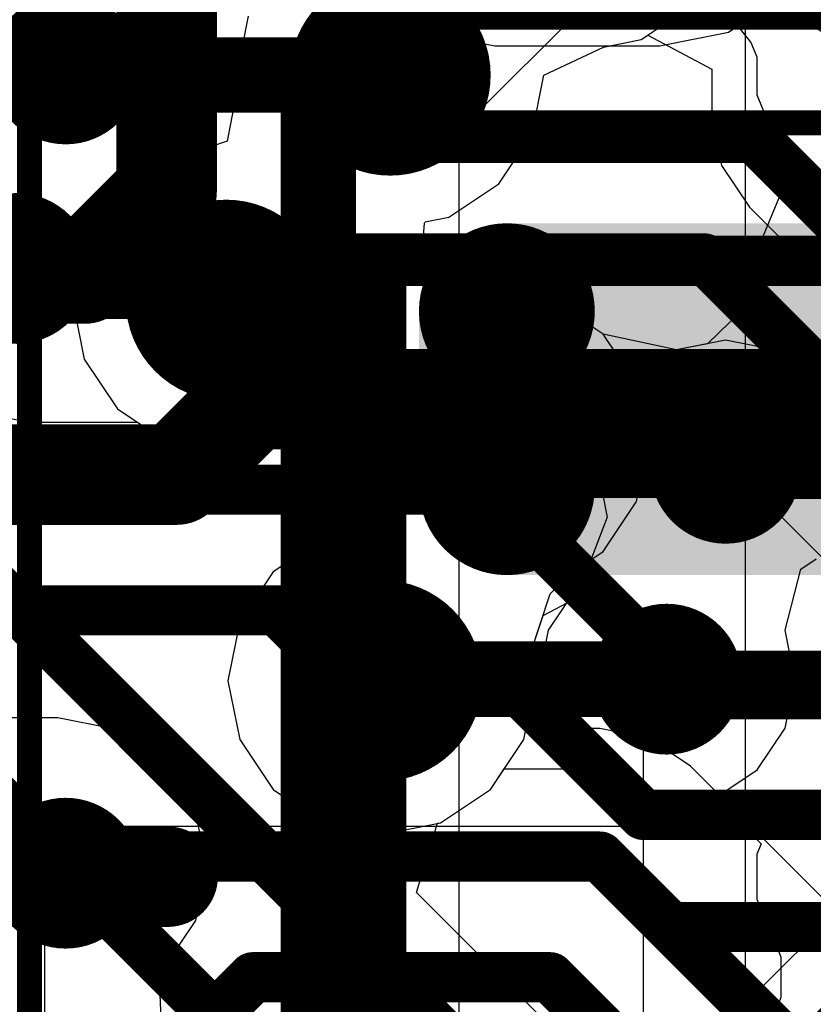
# Model space of a CAD drawing. Header units: millimetres. Extents: x -2 to 68, y -2 to 27.4.
# Tile 65 of 256: x 16.5 to 18, y 5.8 to 7.8. Entities that reach past the tile are written whole.
import ezdxf

# ---------------------------------------------------------------- set-up
doc = ezdxf.new("R2010")
doc.units = ezdxf.units.MM
for name, color, linetype in [('BottomLayer', 5, 'Continuous'), ('DrillGuide', 244, 'Continuous'), ('Mechanical13', 56, 'Continuous'), ('Mechanical15', 56, 'Continuous'), ('MidLayer1', 16, 'Continuous'), ('MidLayer2', 76, 'Continuous'), ('MidLayer3', 90, 'Continuous'), ('MidLayer4', 156, 'Continuous'), ('MidLayer5', 130, 'Continuous'), ('MidLayer6', 216, 'Continuous'), ('MidLayer7', 6, 'Continuous'), ('MidLayer8', 54, 'Continuous'), ('MultiLayer', 9, 'Continuous'), ('TopLayer', 1, 'Continuous'), ('TopPaste', 8, 'Continuous'), ('TopSolder', 216, 'Continuous'), ('ViaHoleLayer', 16, 'Continuous')]:
    doc.layers.add(name, color=color, linetype=linetype)

# ---------------------------------------------------------------- blocks, each defined once
blk = doc.blocks.new('QFN40P700X700X100_HS_57L_226')
at = {"layer": 'Mechanical15', "const_width": 0.05}
blk.add_lwpolyline([(-3.85, 3.85), (-3.85, -3.85)], dxfattribs=at)
blk = doc.blocks.new('INDC2520X10L_287')
at = {"layer": 'Mechanical13', "const_width": 0.1}
for points in [[(-1.325, 1.075), (1.325, 1.075)], [(1.325, 1.075), (1.325, -1.075)]]:
    blk.add_lwpolyline(points, dxfattribs=at)
at = {"layer": 'Mechanical13', "const_width": 0.05}
blk.add_lwpolyline([(1.3, 1.075, 1), (1.35, 1.075, 1)], format="xyb", close=True, dxfattribs=at)
blk.add_lwpolyline([(1.3, 1.075, 1), (1.35, 1.075, 1)], format="xyb", close=True, dxfattribs=at)
at = {"layer": 'Mechanical15'}
for points, const_width in [([(-1.6, 1.2), (1.6, 1.2)], 0.05), ([(1.6, 1.2), (1.6, -1.2)], 0.05), ([(0, 0.5), (0, -0.5)], 0.1)]:
    blk.add_lwpolyline(points, dxfattribs=dict(at, const_width=const_width))
for points, const_width in [([(1.5875, 1.2, 1), (1.6125, 1.2, 1)], 0.025), ([(1.5875, 1.2, 1), (1.6125, 1.2, 1)], 0.025), ([(-0.025, 0.5, 1), (0.025, 0.5, 1)], 0.05)]:
    blk.add_lwpolyline(points, format="xyb", close=True, dxfattribs=dict(at, const_width=const_width))
at = {"layer": 'TopLayer', "const_width": 0.175}
for points in [[(0.7875, 0.825, 1), (0.9625, 0.825, 1)], [(1.1375, 0.825, 1), (1.3125, 0.825, 1)]]:
    blk.add_lwpolyline(points, format="xyb", close=True, dxfattribs=at)
at = {"layer": 'TopLayer'}
for points in [[(1.225, -1), (1.225, 1), (0.875, -1), (0.875, 1)], [(1.4, -0.825), (1.4, 0.825), (0.7, -0.825), (0.7, 0.825)]]:
    blk.add_solid(points, dxfattribs=at)
at = {"layer": 'TopPaste', "const_width": 0.175}
for points in [[(0.7875, 0.825, 1), (0.9625, 0.825, 1)], [(1.1375, 0.825, 1), (1.3125, 0.825, 1)]]:
    blk.add_lwpolyline(points, format="xyb", close=True, dxfattribs=at)
at = {"layer": 'TopPaste'}
for points in [[(1.225, -1), (1.225, 1), (0.875, -1), (0.875, 1)], [(1.4, -0.825), (1.4, 0.825), (0.7, -0.825), (0.7, 0.825)]]:
    blk.add_solid(points, dxfattribs=at)
at = {"layer": 'TopSolder', "const_width": 0.175}
for points in [[(0.7875, 0.825, 1), (0.9625, 0.825, 1)], [(1.1375, 0.825, 1), (1.3125, 0.825, 1)]]:
    blk.add_lwpolyline(points, format="xyb", close=True, dxfattribs=at)
at = {"layer": 'TopSolder'}
for points in [[(1.225, -1), (1.225, 1), (0.875, -1), (0.875, 1)], [(1.4, -0.825), (1.4, 0.825), (0.7, -0.825), (0.7, 0.825)]]:
    blk.add_solid(points, dxfattribs=at)
blk = doc.blocks.new('CAP_0402_408')
at = {"layer": 'Mechanical13', "const_width": 0.12}
for points in [[(-0.53, 0.28), (0.53, 0.28)], [(-0.53, -0.28), (-0.53, 0.28)], [(0.53, -0.28), (0.53, 0.28)], [(-0.53, -0.28), (0.53, -0.28)]]:
    blk.add_lwpolyline(points, dxfattribs=at)
at = {"layer": 'Mechanical13', "const_width": 0.06}
for points in [[(-0.56, 0.28, 1), (-0.5, 0.28, 1)], [(-0.56, 0.28, 1), (-0.5, 0.28, 1)], [(0.5, 0.28, 1), (0.56, 0.28, 1)], [(0.5, 0.28, 1), (0.56, 0.28, 1)], [(-0.56, -0.28, 1), (-0.5, -0.28, 1)], [(-0.56, -0.28, 1), (-0.5, -0.28, 1)], [(0.5, -0.28, 1), (0.56, -0.28, 1)], [(0.5, -0.28, 1), (0.56, -0.28, 1)]]:
    blk.add_lwpolyline(points, format="xyb", close=True, dxfattribs=at)
at = {"layer": 'Mechanical15', "const_width": 0.05}
for points in [[(-0.9, 0.44), (0.9, 0.44)], [(-0.9, -0.44), (-0.9, 0.44)], [(0.9, -0.44), (0.9, 0.44)], [(0, -0.22), (0, 0.22)], [(-0.22, 0), (0.22, 0)], [(-0.9, -0.44), (0.9, -0.44)]]:
    blk.add_lwpolyline(points, dxfattribs=at)
at = {"layer": 'Mechanical15'}
for points, const_width in [([(-0.9125, 0.44, 1), (-0.8875, 0.44, 1)], 0.025), ([(-0.9125, 0.44, 1), (-0.8875, 0.44, 1)], 0.025), ([(0.8875, 0.44, 1), (0.9125, 0.44, 1)], 0.025), ([(0.8875, 0.44, 1), (0.9125, 0.44, 1)], 0.025), ([(-0.0125, 0.22, 1), (0.0125, 0.22, 1)], 0.025), ([(0.165, 0, 1), (-0.165, 0, 1)], 0.05), ([(-0.2325, 0, 1), (-0.2075, 0, 1)], 0.025), ([(-0.1775, 0, 1), (-0.1525, 0, 1)], 0.025), ([(0.1525, 0, 1), (0.1775, 0, 1)], 0.025), ([(0.2075, 0, 1), (0.2325, 0, 1)], 0.025), ([(-0.0125, -0.22, 1), (0.0125, -0.22, 1)], 0.025), ([(-0.9125, -0.44, 1), (-0.8875, -0.44, 1)], 0.025), ([(-0.9125, -0.44, 1), (-0.8875, -0.44, 1)], 0.025), ([(0.8875, -0.44, 1), (0.9125, -0.44, 1)], 0.025), ([(0.8875, -0.44, 1), (0.9125, -0.44, 1)], 0.025)]:
    blk.add_lwpolyline(points, format="xyb", close=True, dxfattribs=dict(at, const_width=const_width))
at = {"layer": 'TopLayer', "const_width": 0.1508}
for points in [[(-0.6746, 0.1392, 1), (-0.5238, 0.1392, 1)], [(-0.3462, 0.1392, 1), (-0.1954, 0.1392, 1)], [(0.1954, 0.1392, 1), (0.3462, 0.1392, 1)], [(0.5238, 0.1392, 1), (0.6746, 0.1392, 1)], [(-0.6746, -0.1392, 1), (-0.5238, -0.1392, 1)], [(-0.3462, -0.1392, 1), (-0.1954, -0.1392, 1)], [(0.1954, -0.1392, 1), (0.3462, -0.1392, 1)], [(0.5238, -0.1392, 1), (0.6746, -0.1392, 1)]]:
    blk.add_lwpolyline(points, format="xyb", close=True, dxfattribs=at)
at = {"layer": 'TopLayer'}
for points in [[(-0.2708, 0.29), (-0.5992, 0.29), (-0.2708, -0.29), (-0.5992, -0.29)], [(0.2708, -0.29), (0.5992, -0.29), (0.2708, 0.29), (0.5992, 0.29)], [(-0.12, 0.1392), (-0.75, 0.1392), (-0.12, -0.1392), (-0.75, -0.1392)], [(0.12, -0.1392), (0.75, -0.1392), (0.12, 0.1392), (0.75, 0.1392)]]:
    blk.add_solid(points, dxfattribs=at)
at = {"layer": 'TopPaste', "const_width": 0.1508}
for points in [[(-0.6746, 0.1392, 1), (-0.5238, 0.1392, 1)], [(-0.3462, 0.1392, 1), (-0.1954, 0.1392, 1)], [(0.1954, 0.1392, 1), (0.3462, 0.1392, 1)], [(0.5238, 0.1392, 1), (0.6746, 0.1392, 1)], [(-0.6746, -0.1392, 1), (-0.5238, -0.1392, 1)], [(-0.3462, -0.1392, 1), (-0.1954, -0.1392, 1)], [(0.1954, -0.1392, 1), (0.3462, -0.1392, 1)], [(0.5238, -0.1392, 1), (0.6746, -0.1392, 1)]]:
    blk.add_lwpolyline(points, format="xyb", close=True, dxfattribs=at)
at = {"layer": 'TopPaste'}
for points in [[(-0.2708, 0.29), (-0.5992, 0.29), (-0.2708, -0.29), (-0.5992, -0.29)], [(0.2708, -0.29), (0.5992, -0.29), (0.2708, 0.29), (0.5992, 0.29)], [(-0.12, 0.1392), (-0.75, 0.1392), (-0.12, -0.1392), (-0.75, -0.1392)], [(0.12, -0.1392), (0.75, -0.1392), (0.12, 0.1392), (0.75, 0.1392)]]:
    blk.add_solid(points, dxfattribs=at)
at = {"layer": 'TopSolder', "const_width": 0.1508}
for points in [[(-0.6746, 0.1392, 1), (-0.5238, 0.1392, 1)], [(-0.3462, 0.1392, 1), (-0.1954, 0.1392, 1)], [(0.1954, 0.1392, 1), (0.3462, 0.1392, 1)], [(0.5238, 0.1392, 1), (0.6746, 0.1392, 1)], [(-0.6746, -0.1392, 1), (-0.5238, -0.1392, 1)], [(-0.3462, -0.1392, 1), (-0.1954, -0.1392, 1)], [(0.1954, -0.1392, 1), (0.3462, -0.1392, 1)], [(0.5238, -0.1392, 1), (0.6746, -0.1392, 1)]]:
    blk.add_lwpolyline(points, format="xyb", close=True, dxfattribs=at)
at = {"layer": 'TopSolder'}
for points in [[(-0.2708, 0.29), (-0.5992, 0.29), (-0.2708, -0.29), (-0.5992, -0.29)], [(0.2708, -0.29), (0.5992, -0.29), (0.2708, 0.29), (0.5992, 0.29)], [(-0.12, 0.1392), (-0.75, 0.1392), (-0.12, -0.1392), (-0.75, -0.1392)], [(0.12, -0.1392), (0.75, -0.1392), (0.12, 0.1392), (0.75, 0.1392)]]:
    blk.add_solid(points, dxfattribs=at)

msp = doc.modelspace()

# ---------------------------------------------------------------- linework, layer by layer
at = {"layer": 'BottomLayer'}
for p, q in [((17.3304, 7.5839), (17.6731, 7.9266)), ((17.832, 7.8579), (17.9107, 7.7596)), ((17.9107, 7.7596), (17.9226, 7.7313)), ((17.9226, 7.7313), (17.9226, 7.6554)), ((17.9226, 7.6554), (17.9703, 7.5403)), ((17.3304, 4.4245), (17.3304, 7.5839)), ((17.9703, 7.5403), (17.9703, 7.4597)), ((17.9703, 7.4597), (17.9226, 7.3446)), ((17.9226, 7.3446), (17.9226, 7.2845)), ((17.9226, 7.2845), (17.8905, 7.2242)), ((17.8905, 7.2242), (17.8245, 7.1603)), ((17.8245, 7.1603), (17.7627, 7.148)), ((17.7627, 7.148), (17.68, 7.0928)), ((17.68, 7.0928), (17.6247, 7.0101)), ((17.6247, 7.0101), (17.6053, 6.9125)), ((17.6053, 6.9125), (17.6247, 6.815)), ((17.6247, 6.815), (17.5726, 6.6798)), ((17.5726, 6.6798), (17.5628, 6.6732)), ((17.5628, 6.6732), (17.5075, 6.5905)), ((17.5075, 6.5905), (17.4881, 6.493)), ((17.4881, 6.493), (17.5075, 6.3955)), ((17.5075, 6.3955), (17.5628, 6.3128)), ((17.5628, 6.3128), (17.6455, 6.2575)), ((17.6455, 6.2575), (17.743, 6.2381)), ((17.743, 6.2381), (17.8311, 6.2556)), ((17.8311, 6.2556), (17.8668, 6.2308)), ((17.8668, 6.2308), (17.9312, 6.1653)), ((17.9312, 6.1653), (17.9226, 6.1446)), ((17.9226, 6.1446), (17.9226, 6.0554)), ((17.9226, 6.0554), (17.9703, 5.9403)), ((17.9703, 5.9403), (17.9703, 5.8597)), ((17.9703, 5.8597), (17.9226, 5.7446))]:
    msp.add_line(p, q, dxfattribs=at)
for points, const_width in [([(17.05, 7.7), (17.5505, 8.2005)], 0.15), ([(17.05, 4.4245), (17.05, 7.7)], 0.15), ([(15.855, 7.7), (16.54, 7.7)], 0.1), ([(16.3903, 7.3101), (16.449, 7.3101)], 0.11), ([(17.8602, 6.9125), (17.8665, 6.9063)], 0.11), ([(17.8665, 6.9063), (18.4287, 6.9063)], 0.11), ([(17.743, 6.493), (17.75, 6.5)], 0.1), ([(17.75, 6.5), (18.435, 6.5)], 0.1), ([(15.855, 6.1), (16.54, 6.1)], 0.1)]:
    msp.add_lwpolyline(points, dxfattribs=dict(at, const_width=const_width))
for points, const_width in [([(16.472, 7.707, 1), (16.622, 7.707, 1)], 0.15), ([(17.0125, 7.7, 1), (17.0875, 7.7, 1)], 0.075), ([(17.0125, 7.7, 1), (17.0875, 7.7, 1)], 0.075), ([(16.515, 7.7, 1), (16.565, 7.7, 1)], 0.05), ([(16.374, 7.3101, 1), (16.524, 7.3101, 1)], 0.15), ([(16.4215, 7.3101, 1), (16.4765, 7.3101, 1)], 0.055), ([(17.7852, 6.9125, 1), (17.9352, 6.9125, 1)], 0.15), ([(17.8327, 6.9125, 1), (17.8877, 6.9125, 1)], 0.055), ([(17.839, 6.9063, 1), (17.894, 6.9063, 1)], 0.055), ([(17.839, 6.9063, 1), (17.894, 6.9063, 1)], 0.055), ([(17.668, 6.493, 1), (17.818, 6.493, 1)], 0.15), ([(17.718, 6.493, 1), (17.768, 6.493, 1)], 0.05), ([(17.725, 6.5, 1), (17.775, 6.5, 1)], 0.05), ([(17.725, 6.5, 1), (17.775, 6.5, 1)], 0.05), ([(16.472, 6.107, 1), (16.622, 6.107, 1)], 0.15), ([(16.515, 6.1, 1), (16.565, 6.1, 1)], 0.05)]:
    msp.add_lwpolyline(points, format="xyb", close=True, dxfattribs=dict(at, const_width=const_width))
at = {"layer": 'DrillGuide'}
for points, const_width in [([(17.1428, 7.6948, 1), (17.2428, 7.6948, 1)], 0.1), ([(16.522, 7.707, 1), (16.572, 7.707, 1)], 0.05), ([(16.424, 7.3101, 1), (16.474, 7.3101, 1)], 0.05), ([(16.8165, 7.2469, 1), (16.9165, 7.2469, 1)], 0.1), ([(17.3503, 6.9634, 1), (17.4503, 6.9634, 1)], 0.1), ([(17.8352, 6.9125, 1), (17.8852, 6.9125, 1)], 0.05), ([(17.126, 6.49, 1), (17.226, 6.49, 1)], 0.1), ([(17.718, 6.493, 1), (17.768, 6.493, 1)], 0.05), ([(16.522, 6.107, 1), (16.572, 6.107, 1)], 0.05)]:
    msp.add_lwpolyline(points, format="xyb", close=True, dxfattribs=dict(at, const_width=const_width))
at = {"layer": 'MidLayer1'}
for p, q in [((16.4998, 7.8372), (16.558, 7.75)), ((17.6924, 7.7655), (17.7916, 7.8318)), ((17.617, 7.7505), (17.6924, 7.7655)), ((16.558, 7.75), (16.6452, 7.6918)), ((17.4986, 7.6948), (17.617, 7.7505)), ((16.6452, 7.6918), (16.748, 7.6713)), ((17.4753, 7.5778), (17.4986, 7.6948)), ((16.748, 7.6713), (16.76, 7.6713)), ((16.76, 7.6713), (16.7756, 7.6657)), ((16.7756, 7.6657), (16.7834, 7.6449)), ((16.7834, 7.6449), (16.7519, 7.5378)), ((17.409, 7.4785), (17.4753, 7.5778)), ((16.7422, 7.5246), (16.6502, 7.4632)), ((16.7519, 7.5378), (16.7422, 7.5246)), ((17.3098, 7.4122), (17.409, 7.4785)), ((16.6502, 7.4632), (16.5839, 7.3639)), ((17.2627, 7.4029), (17.3098, 7.4122)), ((17.2582, 7.3661), (17.2608, 7.4001)), ((17.2608, 7.4001), (17.2627, 7.4029)), ((17.3776, 7.2647), (17.2582, 7.3661)), ((16.5839, 7.3639), (16.5606, 7.2469)), ((17.4003, 7.2692), (17.3776, 7.2647)), ((17.5174, 7.2459), (17.4003, 7.2692)), ((16.5606, 7.2469), (16.5839, 7.1298)), ((17.6166, 7.1796), (17.5174, 7.2459)), ((17.6829, 7.0804), (17.6166, 7.1796)), ((16.5839, 7.1298), (16.6502, 7.0306)), ((17.7062, 6.9634), (17.6829, 7.0804)), ((16.6502, 7.0306), (16.7494, 6.9643)), ((16.7494, 6.9643), (16.8665, 6.941)), ((16.8665, 6.941), (16.9721, 6.962)), ((16.9721, 6.962), (16.9856, 6.9523)), ((17.6829, 6.8463), (17.7062, 6.9634)), ((16.9856, 6.9523), (17.0726, 6.8716)), ((17.0726, 6.8716), (17.06, 6.7855)), ((17.6166, 6.7471), (17.6829, 6.8463)), ((17.06, 6.7855), (17.0281, 6.7519)), ((17.0281, 6.7519), (16.9597, 6.7063)), ((17.5483, 6.7014), (17.6166, 6.7471)), ((16.9597, 6.7063), (16.8934, 6.6071)), ((17.5114, 6.6626), (17.5483, 6.7014)), ((17.4715, 6.5421), (17.5114, 6.6626)), ((16.8934, 6.6071), (16.8701, 6.49)), ((17.4819, 6.49), (17.4715, 6.5421)), ((16.8701, 6.49), (16.8934, 6.3729)), ((17.4586, 6.3729), (17.4819, 6.49)), ((16.8934, 6.3729), (16.9597, 6.2737)), ((17.3923, 6.2737), (17.4586, 6.3729)), ((16.9597, 6.2737), (17.0589, 6.2074)), ((17.2931, 6.2074), (17.3923, 6.2737)), ((17.0589, 6.2074), (17.176, 6.1841)), ((17.176, 6.1841), (17.2931, 6.2074))]:
    msp.add_line(p, q, dxfattribs=at)
for points, const_width in [([(16.673, 7.94, 1), (16.823, 7.94, 1)], 0.15), ([(17.0928, 7.6948, 1), (17.2928, 7.6948, 1)], 0.2), ([(16.7665, 7.2469, 1), (16.9665, 7.2469, 1)], 0.2), ([(17.3003, 6.9634, 1), (17.5003, 6.9634, 1)], 0.2), ([(17.076, 6.49, 1), (17.276, 6.49, 1)], 0.2)]:
    msp.add_lwpolyline(points, format="xyb", close=True, dxfattribs=dict(at, const_width=const_width))
at = {"layer": 'MidLayer2'}
for points, const_width in [([(17.0928, 7.6948, 1), (17.2928, 7.6948, 1)], 0.2), ([(16.7665, 7.2469, 1), (16.9665, 7.2469, 1)], 0.2), ([(17.3003, 6.9634, 1), (17.5003, 6.9634, 1)], 0.2), ([(17.3753, 6.9634, 1), (17.4253, 6.9634, 1)], 0.05), ([(17.3405, 6.8937, 1), (17.3905, 6.8937, 1)], 0.05), ([(17.3168, 6.87, 1), (17.3668, 6.87, 1)], 0.05), ([(17.3168, 6.87, 1), (17.3668, 6.87, 1)], 0.05), ([(17.3753, 6.8588, 1), (17.4253, 6.8588, 1)], 0.05), ([(17.3753, 6.8588, 1), (17.4253, 6.8588, 1)], 0.05), ([(17.3987, 6.8588, 1), (17.4487, 6.8588, 1)], 0.05), ([(17.3987, 6.8588, 1), (17.4487, 6.8588, 1)], 0.05), ([(17.4706, 6.7869, 1), (17.5206, 6.7869, 1)], 0.05), ([(17.4706, 6.7869, 1), (17.5206, 6.7869, 1)], 0.05), ([(17.4706, 6.7636, 1), (17.5206, 6.7636, 1)], 0.05), ([(17.4706, 6.7636, 1), (17.5206, 6.7636, 1)], 0.05), ([(16.9424, 6.63, 1), (16.9924, 6.63, 1)], 0.05), ([(16.9424, 6.63, 1), (16.9924, 6.63, 1)], 0.05), ([(17.076, 6.49, 1), (17.276, 6.49, 1)], 0.2), ([(17.0824, 6.49, 1), (17.1324, 6.49, 1)], 0.05), ([(17.0824, 6.49, 1), (17.1324, 6.49, 1)], 0.05), ([(17.151, 6.49, 1), (17.201, 6.49, 1)], 0.05), ([(17.151, 6.49, 1), (17.201, 6.49, 1)], 0.05), ([(17.1716, 6.4694, 1), (17.2216, 6.4694, 1)], 0.05), ([(17.1716, 6.4694, 1), (17.2216, 6.4694, 1)], 0.05), ([(17.4254, 6.4694, 1), (17.4754, 6.4694, 1)], 0.05), ([(17.4254, 6.4694, 1), (17.4754, 6.4694, 1)], 0.05), ([(17.7712, 6.463, 1), (17.8212, 6.463, 1)], 0.05), ([(17.7712, 6.463, 1), (17.8212, 6.463, 1)], 0.05), ([(17.6718, 6.223, 1), (17.7218, 6.223, 1)], 0.05), ([(17.6718, 6.223, 1), (17.7218, 6.223, 1)], 0.05)]:
    msp.add_lwpolyline(points, format="xyb", close=True, dxfattribs=dict(at, const_width=const_width))
at = {"layer": 'MidLayer2', "const_width": 0.1}
for points in [[(17.4003, 6.8588), (17.4003, 6.9634)], [(17.3418, 6.87), (17.3655, 6.8937)], [(16.405, 6.87), (17.3418, 6.87)], [(17.4003, 6.8588), (17.4237, 6.8588)], [(17.4237, 6.8588), (17.4956, 6.7869)], [(17.4956, 6.7636), (17.4956, 6.7869)], [(17.4956, 6.7636), (17.7962, 6.463)], [(16.3056, 6.63), (16.9674, 6.63)], [(16.9674, 6.63), (17.1074, 6.49)], [(17.1074, 6.49), (17.176, 6.49)], [(17.176, 6.49), (17.1966, 6.4694)], [(17.1966, 6.4694), (17.4504, 6.4694)], [(17.4504, 6.4694), (17.6968, 6.223)], [(17.7962, 6.463), (18.3497, 6.463)], [(17.6968, 6.223), (18.2503, 6.223)]]:
    msp.add_lwpolyline(points, dxfattribs=at)
at = {"layer": 'MidLayer3'}
for p, q in [((18.0973, 7.7502), (18.0146, 7.8055)), ((17.6959, 6.9116), (17.8264, 6.9608)), ((17.8264, 6.9608), (18.3524, 6.4348)), ((17.6829, 6.8463), (17.6959, 6.9116)), ((17.6166, 6.7471), (17.6829, 6.8463)), ((17.5483, 6.7014), (17.6166, 6.7471)), ((17.5114, 6.6626), (17.5483, 6.7014)), ((17.4715, 6.5421), (17.5114, 6.6626)), ((17.4819, 6.49), (17.4715, 6.5421)), ((17.5599, 6.3949), (17.4819, 6.49)), ((17.61, 6.3949), (17.5599, 6.3949)), ((17.7075, 6.3755), (17.61, 6.3949)), ((17.7902, 6.3202), (17.7075, 6.3755)), ((18.7805, 5.33), (17.7902, 6.3202))]:
    msp.add_line(p, q, dxfattribs=at)
for points, const_width in [([(17.0928, 7.6948, 1), (17.2928, 7.6948, 1)], 0.2), ([(17.1047, 7.6948, 1), (17.1547, 7.6948, 1)], 0.05), ([(17.1047, 7.6948, 1), (17.1547, 7.6948, 1)], 0.05), ([(17.1678, 7.6948, 1), (17.2178, 7.6948, 1)], 0.05), ([(17.2296, 7.57, 1), (17.2796, 7.57, 1)], 0.05), ([(17.2296, 7.57, 1), (17.2796, 7.57, 1)], 0.05), ([(17.892, 7.57, 1), (17.942, 7.57, 1)], 0.05), ([(17.892, 7.57, 1), (17.942, 7.57, 1)], 0.05), ([(16.7665, 7.2469, 1), (16.9665, 7.2469, 1)], 0.2), ([(16.8415, 7.3295, 1), (16.8915, 7.3295, 1)], 0.05), ([(16.8415, 7.3295, 1), (16.8915, 7.3295, 1)], 0.05), ([(16.842, 7.33, 1), (16.892, 7.33, 1)], 0.05), ([(16.842, 7.33, 1), (16.892, 7.33, 1)], 0.05), ([(17.7926, 7.33, 1), (17.8426, 7.33, 1)], 0.05), ([(17.7926, 7.33, 1), (17.8426, 7.33, 1)], 0.05), ([(16.8415, 7.2469, 1), (16.8915, 7.2469, 1)], 0.05), ([(17.3003, 6.9634, 1), (17.5003, 6.9634, 1)], 0.2), ([(17.076, 6.49, 1), (17.276, 6.49, 1)], 0.2), ([(17.585, 6.14, 1), (17.635, 6.14, 1)], 0.05), ([(17.585, 6.14, 1), (17.635, 6.14, 1)], 0.05), ([(16.8949, 5.9, 1), (16.9449, 5.9, 1)], 0.05), ([(16.8949, 5.9, 1), (16.9449, 5.9, 1)], 0.05), ([(17.4856, 5.9, 1), (17.5356, 5.9, 1)], 0.05), ([(17.4856, 5.9, 1), (17.5356, 5.9, 1)], 0.05)]:
    msp.add_lwpolyline(points, format="xyb", close=True, dxfattribs=dict(at, const_width=const_width))
at = {"layer": 'MidLayer3', "const_width": 0.1}
for points in [[(17.1297, 7.6948), (17.1928, 7.6948)], [(17.1297, 7.6948), (17.2546, 7.57)], [(17.2546, 7.57), (17.917, 7.57)], [(17.917, 7.57), (18.632, 6.855)], [(16.8665, 7.3295), (16.867, 7.33)], [(16.8665, 7.2469), (16.8665, 7.3295)], [(16.867, 7.33), (17.8176, 7.33)], [(17.8176, 7.33), (18.5326, 6.615)], [(16.0318, 6.14), (17.61, 6.14)], [(17.61, 6.14), (18.85, 4.9)], [(16.745, 5.7252), (16.9199, 5.9)], [(16.9199, 5.9), (17.5106, 5.9)], [(17.5106, 5.9), (18.7506, 4.66)]]:
    msp.add_lwpolyline(points, dxfattribs=at)
at = {"layer": 'MidLayer4'}
for p, q in [((17.6924, 7.7655), (17.7916, 7.8318)), ((17.617, 7.7505), (17.6924, 7.7655)), ((17.4986, 7.6948), (17.617, 7.7505)), ((17.4753, 7.5778), (17.4986, 7.6948)), ((17.409, 7.4785), (17.4753, 7.5778)), ((17.3098, 7.4122), (17.409, 7.4785)), ((17.2627, 7.4029), (17.3098, 7.4122)), ((17.2582, 7.3661), (17.2608, 7.4001)), ((17.2608, 7.4001), (17.2627, 7.4029)), ((17.3776, 7.2647), (17.2582, 7.3661)), ((17.4003, 7.2692), (17.3776, 7.2647)), ((17.5174, 7.2459), (17.4003, 7.2692)), ((17.6166, 7.1796), (17.5174, 7.2459)), ((17.7627, 7.148), (17.6166, 7.1796)), ((17.8602, 7.1674), (17.7627, 7.148)), ((17.9578, 7.148), (17.8602, 7.1674)), ((18.0405, 7.0928), (17.9578, 7.148)), ((16.3673, 7.0254), (16.4746, 7.004)), ((16.4746, 7.004), (16.69, 7.004)), ((16.69, 7.004), (16.7494, 6.9643)), ((16.7494, 6.9643), (16.8665, 6.941)), ((16.8665, 6.941), (16.9721, 6.962)), ((16.9721, 6.962), (16.9856, 6.9523)), ((16.9856, 6.9523), (17.0726, 6.8716)), ((17.0726, 6.8716), (17.06, 6.7855)), ((17.06, 6.7855), (17.0281, 6.7519)), ((17.0281, 6.7519), (16.9597, 6.7063)), ((18.01, 6.7119), (18.0405, 6.7323)), ((16.9597, 6.7063), (16.8934, 6.6071)), ((17.9785, 6.5905), (18.01, 6.7119)), ((16.8934, 6.6071), (16.8701, 6.49)), ((17.9979, 6.493), (17.9785, 6.5905)), ((16.8701, 6.49), (16.8934, 6.3729)), ((17.9785, 6.3955), (17.9979, 6.493)), ((16.5313, 6.4161), (16.1714, 6.4161)), ((16.6386, 6.3947), (16.5313, 6.4161)), ((16.7295, 6.334), (16.6386, 6.3947)), ((17.9232, 6.3128), (17.9785, 6.3955)), ((16.8934, 6.3729), (16.9597, 6.2737)), ((16.7453, 6.3183), (16.7295, 6.334)), ((16.806, 6.2273), (16.7453, 6.3183)), ((17.3923, 6.2737), (17.4196, 6.3146)), ((17.4196, 6.3146), (17.5616, 6.3146)), ((17.5616, 6.3146), (17.5628, 6.3128)), ((17.5628, 6.3128), (17.6455, 6.2575)), ((17.8405, 6.2575), (17.9232, 6.3128)), ((16.9597, 6.2737), (17.0589, 6.2074)), ((17.2931, 6.2074), (17.3923, 6.2737)), ((17.6455, 6.2575), (17.743, 6.2381)), ((17.743, 6.2381), (17.8405, 6.2575)), ((16.8274, 6.12), (16.806, 6.2273)), ((17.0589, 6.2074), (17.176, 6.1841)), ((17.176, 6.1841), (17.2931, 6.2074)), ((16.806, 6.0127), (16.8274, 6.12)), ((16.7453, 5.9217), (16.806, 6.0127)), ((16.7329, 5.9135), (16.7453, 5.9217)), ((16.7393, 5.765), (16.7329, 5.9135))]:
    msp.add_line(p, q, dxfattribs=at)
for points, const_width in [([(17.0928, 7.6948, 1), (17.2928, 7.6948, 1)], 0.2), ([(16.472, 7.707, 1), (16.622, 7.707, 1)], 0.15), ([(16.5095, 7.761, 1), (16.5845, 7.761, 1)], 0.075), ([(16.5757, 7.6948, 1), (16.6507, 7.6948, 1)], 0.075), ([(16.5757, 7.6948, 1), (16.6507, 7.6948, 1)], 0.075), ([(17.1553, 7.6948, 1), (17.2303, 7.6948, 1)], 0.075), ([(16.374, 7.3101, 1), (16.524, 7.3101, 1)], 0.15), ([(16.7665, 7.2469, 1), (16.9665, 7.2469, 1)], 0.2), ([(16.4115, 7.3101, 1), (16.4865, 7.3101, 1)], 0.075), ([(16.4371, 7.2844, 1), (16.5121, 7.2844, 1)], 0.075), ([(16.4371, 7.2844, 1), (16.5121, 7.2844, 1)], 0.075), ([(16.7915, 7.2844, 1), (16.8665, 7.2844, 1)], 0.075), ([(16.7915, 7.2844, 1), (16.8665, 7.2844, 1)], 0.075), ([(16.829, 7.2469, 1), (16.904, 7.2469, 1)], 0.075), ([(17.3003, 6.9634, 1), (17.5003, 6.9634, 1)], 0.2), ([(17.7852, 6.9125, 1), (17.9352, 6.9125, 1)], 0.15), ([(17.3628, 6.9634, 1), (17.4378, 6.9634, 1)], 0.075), ([(17.3977, 6.9285, 1), (17.4727, 6.9285, 1)], 0.075), ([(17.3977, 6.9285, 1), (17.4727, 6.9285, 1)], 0.075), ([(17.8423, 6.9285, 1), (17.9173, 6.9285, 1)], 0.075), ([(17.8423, 6.9285, 1), (17.9173, 6.9285, 1)], 0.075), ([(17.8227, 6.9125, 1), (17.8977, 6.9125, 1)], 0.075), ([(17.8263, 6.9125, 1), (17.9013, 6.9125, 1)], 0.075), ([(17.8263, 6.9125, 1), (17.9013, 6.9125, 1)], 0.075), ([(17.076, 6.49, 1), (17.276, 6.49, 1)], 0.2), ([(17.668, 6.493, 1), (17.818, 6.493, 1)], 0.15), ([(17.1385, 6.49, 1), (17.2135, 6.49, 1)], 0.075), ([(17.1415, 6.493, 1), (17.2165, 6.493, 1)], 0.075), ([(17.1415, 6.493, 1), (17.2165, 6.493, 1)], 0.075), ([(17.7055, 6.493, 1), (17.7805, 6.493, 1)], 0.075), ([(16.472, 6.107, 1), (16.622, 6.107, 1)], 0.15), ([(16.4938, 6.1357, 1), (16.5688, 6.1357, 1)], 0.075), ([(16.4938, 6.1357, 1), (16.5688, 6.1357, 1)], 0.075), ([(16.5095, 6.12, 1), (16.5845, 6.12, 1)], 0.075)]:
    msp.add_lwpolyline(points, format="xyb", close=True, dxfattribs=dict(at, const_width=const_width))
at = {"layer": 'MidLayer4', "const_width": 0.15}
for points in [[(16.547, 7.761), (16.6132, 7.6948)], [(16.6132, 7.6948), (17.1928, 7.6948)], [(16.449, 7.3101), (16.4746, 7.2844)], [(16.4746, 7.2844), (16.829, 7.2844)], [(16.829, 7.2844), (16.8665, 7.2469)], [(17.4003, 6.9634), (17.4352, 6.9285)], [(17.4352, 6.9285), (17.8798, 6.9285)], [(17.8638, 6.9125), (17.8798, 6.9285)], [(17.8602, 6.9125), (17.8638, 6.9125)], [(17.176, 6.49), (17.179, 6.493)], [(17.179, 6.493), (17.743, 6.493)], [(16.0361, 6.1357), (16.5313, 6.1357)], [(16.5313, 6.1357), (16.547, 6.12)]]:
    msp.add_lwpolyline(points, dxfattribs=at)
at = {"layer": 'MidLayer5'}
for p, q in [((17.6924, 7.7655), (17.7916, 7.8318)), ((17.617, 7.7505), (17.6924, 7.7655)), ((17.4986, 7.6948), (17.617, 7.7505)), ((17.4753, 7.5778), (17.4986, 7.6948)), ((17.409, 7.4785), (17.4753, 7.5778)), ((17.3098, 7.4122), (17.409, 7.4785)), ((17.2627, 7.4029), (17.3098, 7.4122)), ((17.2582, 7.3663), (17.2608, 7.4001)), ((17.2608, 7.4001), (17.2627, 7.4029)), ((17.3776, 7.2647), (17.2582, 7.3663)), ((17.4003, 7.2692), (17.3776, 7.2647)), ((17.5174, 7.2459), (17.4003, 7.2692)), ((17.6166, 7.1796), (17.5174, 7.2459)), ((17.6829, 7.0804), (17.6166, 7.1796)), ((17.7062, 6.9634), (17.6829, 7.0804)), ((17.6829, 6.8463), (17.7062, 6.9634)), ((17.6166, 6.7471), (17.6829, 6.8463)), ((17.5483, 6.7014), (17.6166, 6.7471)), ((17.5114, 6.6626), (17.5483, 6.7014)), ((17.4715, 6.5421), (17.5114, 6.6626)), ((17.4819, 6.49), (17.4715, 6.5421)), ((17.4586, 6.3729), (17.4819, 6.49)), ((17.3923, 6.2737), (17.4586, 6.3729)), ((17.2931, 6.2074), (17.3923, 6.2737)), ((17.2452, 6.0684), (17.287, 6.2062)), ((17.287, 6.2062), (17.2931, 6.2074)), ((18.196, 6.1438), (17.9182, 5.866)), ((17.4978, 5.8158), (17.2452, 6.0684)), ((17.9182, 5.866), (17.8706, 5.7512))]:
    msp.add_line(p, q, dxfattribs=at)
at = {"layer": 'MidLayer5', "const_width": 0.2}
for points in [[(17.0928, 7.6948, 1), (17.2928, 7.6948, 1)], [(16.7665, 7.2469, 1), (16.9665, 7.2469, 1)], [(17.3003, 6.9634, 1), (17.5003, 6.9634, 1)], [(17.076, 6.49, 1), (17.276, 6.49, 1)]]:
    msp.add_lwpolyline(points, format="xyb", close=True, dxfattribs=at)
at = {"layer": 'MidLayer5', "const_width": 0.1}
for points in [[(16.4032, 6.6808), (17.383, 5.701)], [(16.1082, 6.5586), (17.088, 5.5788)], [(18.033, 5.7512), (18.3108, 6.029)]]:
    msp.add_lwpolyline(points, dxfattribs=at)
at = {"layer": 'MidLayer6'}
for p, q in [((16.9102, 7.8119), (16.8869, 7.6948)), ((17.617, 7.7505), (17.6924, 7.7655)), ((17.6924, 7.7655), (17.7058, 7.7745)), ((17.7058, 7.7745), (17.8328, 7.7066)), ((17.4986, 7.6948), (17.617, 7.7505)), ((17.8328, 7.7066), (17.8328, 7.6123)), ((16.8869, 7.6948), (16.8904, 7.6771)), ((17.4753, 7.5778), (17.4986, 7.6948)), ((16.8904, 7.6771), (16.8685, 7.5634)), ((17.8328, 7.6123), (17.8522, 7.5147)), ((16.8685, 7.5634), (16.7982, 7.5392)), ((17.409, 7.4785), (17.4753, 7.5778)), ((16.7494, 7.5295), (16.6502, 7.4632)), ((16.7982, 7.5392), (16.7494, 7.5295)), ((17.8522, 7.5147), (17.9075, 7.432)), ((17.3098, 7.4122), (17.409, 7.4785)), ((16.6502, 7.4632), (16.5839, 7.3639)), ((17.9075, 7.432), (18.4064, 6.9331)), ((17.2627, 7.4029), (17.3098, 7.4122)), ((17.2582, 7.3661), (17.2608, 7.4001)), ((17.2608, 7.4001), (17.2627, 7.4029)), ((17.3776, 7.2647), (17.2582, 7.3661)), ((16.5839, 7.3639), (16.5606, 7.2469)), ((17.4003, 7.2692), (17.3776, 7.2647)), ((17.5174, 7.2459), (17.4003, 7.2692)), ((16.5606, 7.2469), (16.5839, 7.1298)), ((17.6166, 7.1796), (17.5174, 7.2459)), ((17.6829, 7.0804), (17.6166, 7.1796)), ((16.5839, 7.1298), (16.6502, 7.0306)), ((17.7062, 6.9634), (17.6829, 7.0804)), ((16.6502, 7.0306), (16.7494, 6.9643)), ((16.7494, 6.9643), (16.8665, 6.941)), ((16.8665, 6.941), (16.9721, 6.962)), ((16.9721, 6.962), (16.9856, 6.9523)), ((17.6829, 6.8463), (17.7062, 6.9634)), ((16.9856, 6.9523), (17.0726, 6.8716)), ((17.0726, 6.8716), (17.06, 6.7855)), ((17.6166, 6.7471), (17.6829, 6.8463)), ((17.06, 6.7855), (17.0281, 6.7519)), ((17.0281, 6.7519), (16.9597, 6.7063)), ((17.5483, 6.7014), (17.6166, 6.7471)), ((16.9597, 6.7063), (16.8934, 6.6071)), ((17.5114, 6.6626), (17.5483, 6.7014)), ((17.4715, 6.5421), (17.5114, 6.6626)), ((16.8934, 6.6071), (16.8701, 6.49)), ((17.4819, 6.49), (17.4715, 6.5421)), ((16.8701, 6.49), (16.8934, 6.3729)), ((17.4586, 6.3729), (17.4819, 6.49)), ((16.8934, 6.3729), (16.9597, 6.2737)), ((17.3923, 6.2737), (17.4586, 6.3729)), ((16.9597, 6.2737), (17.0589, 6.2074)), ((17.2931, 6.2074), (17.3923, 6.2737)), ((17.0589, 6.2074), (17.176, 6.1841)), ((17.176, 6.1841), (17.2931, 6.2074))]:
    msp.add_line(p, q, dxfattribs=at)
at = {"layer": 'MidLayer6', "const_width": 0.2}
for points in [[(17.0928, 7.6948, 1), (17.2928, 7.6948, 1)], [(16.7665, 7.2469, 1), (16.9665, 7.2469, 1)], [(17.3003, 6.9634, 1), (17.5003, 6.9634, 1)], [(17.076, 6.49, 1), (17.276, 6.49, 1)]]:
    msp.add_lwpolyline(points, format="xyb", close=True, dxfattribs=at)
at = {"layer": 'MidLayer7'}
for p, q in [((17.6924, 7.7655), (17.7916, 7.8318)), ((16.9102, 7.8119), (16.8869, 7.6948)), ((17.617, 7.7505), (17.6924, 7.7655)), ((17.4986, 7.6948), (17.617, 7.7505)), ((16.8869, 7.6948), (16.8904, 7.6771)), ((17.4753, 7.5778), (17.4986, 7.6948)), ((16.8904, 7.6771), (16.8685, 7.5634)), ((16.8685, 7.5634), (16.7982, 7.5392)), ((17.409, 7.4785), (17.4753, 7.5778)), ((16.7494, 7.5295), (16.6502, 7.4632)), ((16.7982, 7.5392), (16.7494, 7.5295)), ((17.3098, 7.4122), (17.409, 7.4785)), ((16.6502, 7.4632), (16.5839, 7.3639)), ((17.2627, 7.4029), (17.3098, 7.4122)), ((17.2582, 7.3661), (17.2608, 7.4001)), ((17.2608, 7.4001), (17.2627, 7.4029)), ((17.3776, 7.2647), (17.2582, 7.3661)), ((16.5839, 7.3639), (16.5606, 7.2469)), ((17.4003, 7.2692), (17.3776, 7.2647)), ((17.5174, 7.2459), (17.4003, 7.2692)), ((16.5606, 7.2469), (16.5839, 7.1298)), ((17.6166, 7.1796), (17.5174, 7.2459)), ((17.6829, 7.0804), (17.6166, 7.1796)), ((16.5839, 7.1298), (16.6502, 7.0306)), ((17.7062, 6.9634), (17.6829, 7.0804)), ((16.6502, 7.0306), (16.7494, 6.9643)), ((16.7494, 6.9643), (16.8665, 6.941)), ((16.8665, 6.941), (16.9721, 6.962)), ((16.9721, 6.962), (16.9856, 6.9523)), ((17.6829, 6.8463), (17.7062, 6.9634)), ((16.9856, 6.9523), (17.0726, 6.8716)), ((17.0726, 6.8716), (17.06, 6.7855)), ((17.6166, 6.7471), (17.6829, 6.8463)), ((17.06, 6.7855), (17.0281, 6.7519)), ((17.0281, 6.7519), (16.9597, 6.7063)), ((17.5483, 6.7014), (17.6166, 6.7471)), ((16.9597, 6.7063), (16.8934, 6.6071)), ((17.5114, 6.6626), (17.5483, 6.7014)), ((17.4715, 6.5421), (17.5114, 6.6626)), ((16.8934, 6.6071), (16.8701, 6.49)), ((17.4819, 6.49), (17.4715, 6.5421)), ((16.8701, 6.49), (16.8934, 6.3729)), ((17.4586, 6.3729), (17.4819, 6.49)), ((16.8934, 6.3729), (16.9597, 6.2737)), ((17.3923, 6.2737), (17.4586, 6.3729)), ((16.9597, 6.2737), (17.0589, 6.2074)), ((17.2931, 6.2074), (17.3923, 6.2737)), ((17.0589, 6.2074), (17.176, 6.1841)), ((17.176, 6.1841), (17.2931, 6.2074))]:
    msp.add_line(p, q, dxfattribs=at)
at = {"layer": 'MidLayer7', "const_width": 0.2}
for points in [[(17.0928, 7.6948, 1), (17.2928, 7.6948, 1)], [(16.7665, 7.2469, 1), (16.9665, 7.2469, 1)], [(17.3003, 6.9634, 1), (17.5003, 6.9634, 1)], [(17.076, 6.49, 1), (17.276, 6.49, 1)]]:
    msp.add_lwpolyline(points, format="xyb", close=True, dxfattribs=at)
at = {"layer": 'MidLayer8'}
for p, q in [((17.9, 5.5412), (17.9, 8.6602)), ((16.9102, 7.8119), (16.8869, 7.6948)), ((16.8869, 7.6948), (16.8904, 7.6771)), ((16.8904, 7.6771), (16.8685, 7.5634)), ((16.8685, 7.5634), (16.7982, 7.5392)), ((16.7494, 7.5295), (16.6502, 7.4632)), ((16.7982, 7.5392), (16.7494, 7.5295)), ((16.6502, 7.4632), (16.5839, 7.3639)), ((16.5839, 7.3639), (16.5606, 7.2469)), ((16.5606, 7.2469), (16.5839, 7.1298)), ((16.5839, 7.1298), (16.6502, 7.0306)), ((16.6502, 7.0306), (16.7494, 6.9643)), ((16.7494, 6.9643), (16.8665, 6.941)), ((16.8665, 6.941), (16.9721, 6.962)), ((16.9721, 6.962), (16.9873, 6.9511)), ((16.9873, 6.9511), (17.0726, 6.8717)), ((17.0726, 6.8717), (17.06, 6.7855)), ((17.06, 6.7855), (17.0281, 6.7519)), ((17.0281, 6.7519), (16.9597, 6.7063)), ((16.9597, 6.7063), (16.8934, 6.6071)), ((17.4972, 6.6198), (17.5704, 6.6579)), ((17.5704, 6.6579), (17.6961, 6.5871)), ((16.8934, 6.6071), (16.8701, 6.49)), ((17.4715, 6.5421), (17.4972, 6.6198)), ((17.6961, 6.5871), (17.6961, 5.8188)), ((17.4819, 6.49), (17.4715, 6.5421)), ((16.8701, 6.49), (16.8934, 6.3729)), ((17.4586, 6.3729), (17.4819, 6.49)), ((16.8934, 6.3729), (16.9597, 6.2737)), ((17.3923, 6.2737), (17.4586, 6.3729)), ((16.9597, 6.2737), (17.0589, 6.2074)), ((17.2931, 6.2074), (17.3923, 6.2737)), ((17.0589, 6.2074), (17.176, 6.1841)), ((17.176, 6.1841), (17.2931, 6.2074))]:
    msp.add_line(p, q, dxfattribs=at)
at = {"layer": 'MidLayer8', "const_width": 0.2}
for points in [[(17.0928, 7.6948, 1), (17.2928, 7.6948, 1)], [(16.7665, 7.2469, 1), (16.9665, 7.2469, 1)], [(17.3003, 6.9634, 1), (17.5003, 6.9634, 1)], [(17.076, 6.49, 1), (17.276, 6.49, 1)]]:
    msp.add_lwpolyline(points, format="xyb", close=True, dxfattribs=at)
at = {"layer": 'MultiLayer'}
for points, const_width in [([(16.673, 7.94, 1), (16.823, 7.94, 1)], 0.15), ([(17.0928, 7.6948, 1), (17.2928, 7.6948, 1)], 0.2), ([(16.472, 7.707, 1), (16.622, 7.707, 1)], 0.15), ([(16.374, 7.3101, 1), (16.524, 7.3101, 1)], 0.15), ([(16.7665, 7.2469, 1), (16.9665, 7.2469, 1)], 0.2), ([(17.3003, 6.9634, 1), (17.5003, 6.9634, 1)], 0.2), ([(17.7852, 6.9125, 1), (17.9352, 6.9125, 1)], 0.15), ([(17.076, 6.49, 1), (17.276, 6.49, 1)], 0.2), ([(17.668, 6.493, 1), (17.818, 6.493, 1)], 0.15), ([(16.472, 6.107, 1), (16.622, 6.107, 1)], 0.15)]:
    msp.add_lwpolyline(points, format="xyb", close=True, dxfattribs=dict(at, const_width=const_width))
at = {"layer": 'TopLayer'}
for p, q in [((17.0746, 7.7969), (17.1725, 7.8415)), ((17.0746, 7.7969), (17.1725, 7.8415)), ((17.1725, 7.8415), (17.2639, 7.7804)), ((17.1725, 7.8415), (17.2639, 7.7804)), ((17.8661, 7.7804), (17.9428, 7.8316)), ((17.8661, 7.7804), (17.9428, 7.8316)), ((17.0538, 7.7796), (17.0746, 7.7969)), ((17.0538, 7.7796), (17.0746, 7.7969)), ((17.0538, 7.5691), (17.0538, 7.7796)), ((17.0538, 7.5691), (17.0538, 7.7796)), ((17.2639, 7.7804), (17.4008, 7.7531)), ((17.2639, 7.7804), (17.4008, 7.7531)), ((17.7292, 7.7531), (17.8661, 7.7804)), ((17.7292, 7.7531), (17.8661, 7.7804)), ((17.4008, 7.7531), (17.7292, 7.7531)), ((17.4008, 7.7531), (17.7292, 7.7531)), ((17.425, 7.6073), (17.2787, 7.5782)), ((17.425, 7.6073), (17.2787, 7.5782)), ((19.075, 7.6073), (17.425, 7.6073)), ((19.075, 7.6073), (17.425, 7.6073)), ((17.0879, 7.5442), (17.0538, 7.5691)), ((17.0879, 7.5442), (17.0538, 7.5691)), ((17.2787, 7.5782), (17.1808, 7.5129)), ((17.2787, 7.5782), (17.1808, 7.5129)), ((17.1808, 7.5129), (17.0879, 7.5442)), ((17.1808, 7.5129), (17.0879, 7.5442)), ((18.05, 6.2), (16.505, 6.2)), ((16.505, 6.2), (16.505, 5.6))]:
    msp.add_line(p, q, dxfattribs=at)
for points, const_width in [([(16.673, 7.94, 1), (16.823, 7.94, 1)], 0.15), ([(16.698, 7.4632, 1), (16.798, 7.4632, 1)], 0.1), ([(16.698, 7.4632, 1), (16.798, 7.4632, 1)], 0.1), ([(16.5348, 7.3, 1), (16.6348, 7.3, 1)], 0.1), ([(16.5348, 7.3, 1), (16.6348, 7.3, 1)], 0.1), ([(16.8681, 7.05, 1), (16.9681, 7.05, 1)], 0.1), ([(16.8681, 7.05, 1), (16.9681, 7.05, 1)], 0.1), ([(16.7181, 6.9, 1), (16.8181, 6.9, 1)], 0.1), ([(16.7181, 6.9, 1), (16.8181, 6.9, 1)], 0.1), ([(16.7, 6.1, 1), (16.8, 6.1, 1)], 0.1)]:
    msp.add_lwpolyline(points, format="xyb", close=True, dxfattribs=dict(at, const_width=const_width))
at = {"layer": 'TopLayer', "const_width": 0.2}
for points in [[(16.748, 7.4632), (16.748, 7.94)], [(16.5848, 7.3), (16.748, 7.4632)], [(15.9, 7.3), (16.5848, 7.3)], [(16.7681, 6.9), (16.9181, 7.05)], [(16.9181, 7.05), (18.25, 7.05)], [(15.9, 6.9), (16.7681, 6.9)], [(15.9, 6.1), (16.75, 6.1)]]:
    msp.add_lwpolyline(points, dxfattribs=at)
at = {"layer": 'ViaHoleLayer'}
for points, const_width in [([(17.1428, 7.6948, 1), (17.2428, 7.6948, 1)], 0.1), ([(16.522, 7.707, 1), (16.572, 7.707, 1)], 0.05), ([(16.424, 7.3101, 1), (16.474, 7.3101, 1)], 0.05), ([(16.8165, 7.2469, 1), (16.9165, 7.2469, 1)], 0.1), ([(17.3503, 6.9634, 1), (17.4503, 6.9634, 1)], 0.1), ([(17.8352, 6.9125, 1), (17.8852, 6.9125, 1)], 0.05), ([(17.126, 6.49, 1), (17.226, 6.49, 1)], 0.1), ([(17.718, 6.493, 1), (17.768, 6.493, 1)], 0.05), ([(16.522, 6.107, 1), (16.572, 6.107, 1)], 0.05)]:
    msp.add_lwpolyline(points, format="xyb", close=True, dxfattribs=dict(at, const_width=const_width))

# ---------------------------------------------------------------- block references
for name, p, rotation in [('QFN40P700X700X100_HS_57L_226', (12.625, 5.1), 180), ('INDC2520X10L_287', (18.25, 6), 90)]:
    msp.add_blockref(name, p, dxfattribs=dict(rotation=rotation))
msp.add_blockref('CAP_0402_408', (18, 8.25))

doc.saveas('drawing.dxf')
